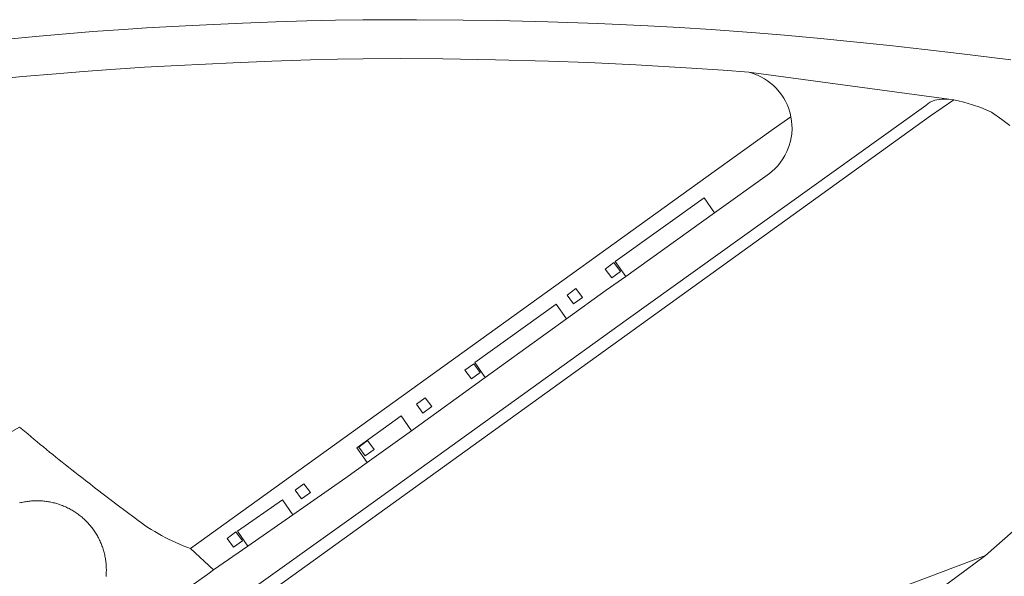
# Model space of a CAD drawing. Extents: x 152048 to 156914, y 461460 to 468786.
# Tile 182 of 256: x 154796 to 154905, y 467313 to 467374. Entities that reach past the tile are written whole.
import ezdxf

# ---------------------------------------------------------------- set-up
doc = ezdxf.new("R2010")
doc.units = 0
doc.header["$LTSCALE"] = 0.75
for name, color, linetype, lineweight in [('B-RO-VH-VERHARDING_ASFALT-GV', 251, 'CONTINUOUS', 18), ('B-RO-VH-VERHARDING_BETONSTRAATSTEEN-GV', 251, 'CONTINUOUS', 18), ('B-RO-VH-VERHARDING_TEGEL-GV', 251, 'CONTINUOUS', 18)]:
    doc.layers.add(name, color=color, linetype=linetype, lineweight=lineweight)

msp = doc.modelspace()

# ---------------------------------------------------------------- linework, layer by layer
at = {"layer": 'B-RO-VH-VERHARDING_ASFALT-GV'}
msp.add_lwpolyline([(154915.111, 467326.383), (154908.263, 467320.648), (154902.487, 467315.564), (154893.27, 467308.768), (154887.563, 467304.879), (154877.128, 467298.047), (154874.545, 467296.387), (154872.108, 467294.82), (154866.828, 467291.312), (154862.006, 467287.847), (154856.888, 467283.755), (154855.409, 467282.583), (154853.75, 467281.28), (154852.682, 467280.606)], dxfattribs=at)
msp.add_lwpolyline([(154915.111, 467326.383), (154908.263, 467320.648), (154902.487, 467315.564), (154893.27, 467308.768), (154887.563, 467304.879), (154877.128, 467298.047), (154874.545, 467296.387), (154872.108, 467294.82), (154866.828, 467291.312), (154862.006, 467287.847), (154856.888, 467283.755), (154855.409, 467282.583), (154853.75, 467281.28), (154852.682, 467280.606)], dxfattribs=at)
at = {"layer": 'B-RO-VH-VERHARDING_BETONSTRAATSTEEN-GV'}
for points in [[(154905.248, 467370.052), (154899.599, 467370.759), (154895.825, 467371.199), (154891.95, 467371.626), (154887.968, 467372.039), (154883.985, 467372.426), (154880.403, 467372.75), (154877.234, 467373.012), (154872.323, 467373.368), (154868.843, 467373.586), (154865.363, 467373.777), (154859.874, 467374.026), (154854.381, 467374.221), (154848.808, 467374.359), (154845.088, 467374.421), (154839.954, 467374.461), (154834.065, 467374.439), (154831.056, 467374.395), (154827.892, 467374.324), (154824.479, 467374.221), (154820.812, 467374.088), (154815.31, 467373.839), (154810.274, 467373.559), (154807.754, 467373.395), (154804.376, 467373.15), (154798.096, 467372.63), (154791.914, 467372.044)], [(154905.248, 467370.052), (154899.599, 467370.759), (154895.825, 467371.199), (154891.95, 467371.626), (154887.968, 467372.039), (154883.985, 467372.426), (154880.403, 467372.75), (154877.234, 467373.012), (154872.323, 467373.368), (154868.843, 467373.586), (154865.363, 467373.777), (154859.874, 467374.026), (154854.381, 467374.221), (154848.808, 467374.359), (154845.088, 467374.421), (154839.954, 467374.461), (154834.065, 467374.439), (154831.056, 467374.395), (154827.892, 467374.324), (154824.479, 467374.221), (154820.812, 467374.088), (154815.31, 467373.839), (154810.274, 467373.559), (154807.754, 467373.395), (154804.376, 467373.15), (154798.096, 467372.63), (154791.914, 467372.044)], [(154792.963, 467367.844), (154796.652, 467368.199), (154800.341, 467368.528), (154803.35, 467368.772), (154806.368, 467368.99), (154810.043, 467369.226), (154813.719, 467369.435), (154819.803, 467369.728), (154824.048, 467369.897), (154828.292, 467370.039), (154831.283, 467370.115), (154834.101, 467370.159), (154838.163, 467370.181), (154842.834, 467370.159), (154848.639, 467370.066), (154854.439, 467369.91), (154858.812, 467369.75), (154864.052, 467369.506), (154870.168, 467369.146), (154873.661, 467368.91), (154876.457, 467368.697), (154898.457, 467365.715), (154899.017, 467365.635), (154899.488, 467365.541), (154900.114, 467365.39), (154901.039, 467365.119), (154901.95, 467364.795), (154902.545, 467364.55), (154903.128, 467364.279), (154904.257, 467363.479), (154905.141, 467362.817)], [(154792.963, 467367.844), (154796.652, 467368.199), (154800.341, 467368.528), (154803.35, 467368.772), (154806.368, 467368.99), (154810.043, 467369.226), (154813.719, 467369.435), (154819.803, 467369.728), (154824.048, 467369.897), (154828.292, 467370.039), (154831.283, 467370.115), (154834.101, 467370.159), (154838.163, 467370.181), (154842.834, 467370.159), (154848.639, 467370.066), (154854.439, 467369.91), (154858.812, 467369.75), (154864.052, 467369.506), (154870.168, 467369.146), (154873.661, 467368.91), (154876.457, 467368.697), (154898.457, 467365.715), (154899.017, 467365.635), (154899.488, 467365.541), (154900.114, 467365.39), (154901.039, 467365.119), (154901.95, 467364.795), (154902.545, 467364.55), (154903.128, 467364.279), (154904.257, 467363.479), (154905.141, 467362.817)], [(154819.279, 467310.03), (154834.301, 467320.781), (154862.999, 467341.439), (154895.91, 467365.03), (154896.181, 467365.239), (154896.412, 467365.386), (154896.657, 467365.51), (154896.897, 467365.599), (154897.141, 467365.666), (154897.394, 467365.706), (154897.705, 467365.732), (154898.083, 467365.737), (154898.457, 467365.715), (154876.457, 467368.697), (154876.843, 467368.586), (154877.408, 467368.372), (154877.861, 467368.155), (154878.208, 467367.959), (154878.541, 467367.737), (154878.861, 467367.497), (154879.168, 467367.235), (154879.457, 467366.955), (154879.852, 467366.501), (154880.092, 467366.177), (154880.31, 467365.839), (154880.505, 467365.492), (154880.679, 467365.128), (154880.83, 467364.759), (154881.012, 467364.181), (154881.101, 467363.79), (154881.177, 467363.297), (154881.212, 467362.897), (154881.217, 467362.497), (154881.181, 467361.892), (154881.123, 467361.497), (154881.043, 467361.101), (154880.874, 467360.528), (154880.652, 467359.968), (154880.425, 467359.519), (154880.221, 467359.172), (154879.87, 467358.683), (154879.612, 467358.377), (154879.337, 467358.083), (154879.043, 467357.812), (154878.732, 467357.559), (154872.692, 467353.235), (154862.937, 467346.243), (154860.81, 467344.72), (154856.438, 467341.569), (154847.514, 467335.137), (154839.402, 467329.289), (154834.536, 467325.781), (154832.19, 467324.09), (154826.35, 467320.03), (154821.426, 467316.607), (154817.656, 467313.986), (154817, 467313.53), (154812.902, 467310.638)], [(154819.279, 467310.03), (154834.301, 467320.781), (154862.999, 467341.439), (154895.91, 467365.03), (154896.181, 467365.239), (154896.412, 467365.386), (154896.657, 467365.51), (154896.897, 467365.599), (154897.141, 467365.666), (154897.394, 467365.706), (154897.705, 467365.732), (154898.083, 467365.737), (154898.457, 467365.715), (154876.457, 467368.697), (154876.843, 467368.586), (154877.408, 467368.372), (154877.861, 467368.155), (154878.208, 467367.959), (154878.541, 467367.737), (154878.861, 467367.497), (154879.168, 467367.235), (154879.457, 467366.955), (154879.852, 467366.501), (154880.092, 467366.177), (154880.31, 467365.839), (154880.505, 467365.492), (154880.679, 467365.128), (154880.83, 467364.759), (154881.012, 467364.181), (154881.101, 467363.79), (154881.177, 467363.297), (154881.212, 467362.897), (154881.217, 467362.497), (154881.181, 467361.892), (154881.123, 467361.497), (154881.043, 467361.101), (154880.874, 467360.528), (154880.652, 467359.968), (154880.425, 467359.519), (154880.221, 467359.172), (154879.87, 467358.683), (154879.612, 467358.377), (154879.337, 467358.083), (154879.043, 467357.812), (154878.732, 467357.559), (154872.692, 467353.235), (154862.937, 467346.243), (154860.81, 467344.72), (154856.438, 467341.569), (154847.514, 467335.137), (154839.402, 467329.289), (154834.536, 467325.781), (154832.19, 467324.09), (154826.35, 467320.03), (154821.426, 467316.607), (154817.656, 467313.986), (154817, 467313.53), (154812.902, 467310.638)], [(154797.228, 467328.93), (154796.322, 467329.687), (154791.445, 467326.937), (154791.809, 467326.464), (154791.159, 467325.884), (154789.394, 467324.31), (154788.848, 467323.826), (154787.319, 467322.462), (154786.943, 467322.107), (154785.498, 467323.64)], [(154797.228, 467328.93), (154796.322, 467329.687), (154791.445, 467326.937), (154791.809, 467326.464), (154791.159, 467325.884), (154789.394, 467324.31), (154788.848, 467323.826), (154787.319, 467322.462), (154786.943, 467322.107), (154785.498, 467323.64)], [(154785.498, 467323.64), (154781.381, 467321.323), (154792.808, 467300.808), (154794.902, 467297.938), (154798.571, 467300.527), (154803.292, 467303.857), (154807.928, 467307.128), (154812.902, 467310.638), (154817, 467313.53), (154817.656, 467313.986), (154815.13, 467316.34)], [(154785.498, 467323.64), (154781.381, 467321.323), (154792.808, 467300.808), (154794.902, 467297.938), (154798.571, 467300.527), (154803.292, 467303.857), (154807.928, 467307.128), (154812.902, 467310.638), (154817, 467313.53), (154817.656, 467313.986), (154815.13, 467316.34)], [(154809.02, 467319.69), (154807.06, 467321.13), (154804.903, 467322.77)], [(154809.02, 467319.69), (154807.06, 467321.13), (154804.903, 467322.77)], [(154796.336, 467321.346), (154796.465, 467321.377), (154796.594, 467321.405), (154796.724, 467321.431), (154796.855, 467321.455), (154796.863, 467321.457), (154796.994, 467321.48), (154797.125, 467321.501), (154797.257, 467321.519), (154797.388, 467321.535), (154797.521, 467321.549), (154797.653, 467321.561), (154797.785, 467321.57), (154797.918, 467321.577), (154798.051, 467321.582), (154798.183, 467321.585), (154798.316, 467321.585), (154798.449, 467321.582), (154798.582, 467321.578), (154798.714, 467321.571), (154798.847, 467321.562), (154798.979, 467321.55), (154799.111, 467321.537), (154799.243, 467321.521), (154799.375, 467321.502), (154799.506, 467321.481), (154799.637, 467321.458), (154799.767, 467321.433), (154799.897, 467321.406), (154800.026, 467321.376), (154800.155, 467321.344), (154800.284, 467321.31), (154800.411, 467321.273), (154800.538, 467321.234), (154800.665, 467321.193), (154800.79, 467321.15), (154800.915, 467321.105), (154801.039, 467321.057), (154801.162, 467321.008), (154801.285, 467320.956), (154801.406, 467320.902), (154801.526, 467320.846), (154801.646, 467320.788), (154801.764, 467320.728), (154801.882, 467320.665), (154801.998, 467320.601), (154802.113, 467320.535), (154802.227, 467320.466), (154802.339, 467320.396), (154802.451, 467320.324), (154802.561, 467320.25), (154802.67, 467320.173), (154802.777, 467320.095), (154802.883, 467320.016), (154802.988, 467319.934), (154803.091, 467319.85), (154803.193, 467319.765), (154803.294, 467319.678), (154803.392, 467319.589), (154803.49, 467319.499), (154803.585, 467319.407), (154803.679, 467319.313), (154803.771, 467319.217), (154803.862, 467319.12), (154803.951, 467319.022), (154804.038, 467318.921), (154804.124, 467318.82), (154804.207, 467318.716), (154804.289, 467318.612), (154804.369, 467318.506), (154804.447, 467318.398), (154804.524, 467318.29), (154804.598, 467318.18), (154804.67, 467318.068), (154804.741, 467317.956), (154804.809, 467317.842), (154804.876, 467317.727), (154804.94, 467317.611), (154805.003, 467317.494), (154805.063, 467317.375), (154805.121, 467317.256), (154805.178, 467317.136), (154805.232, 467317.014), (154805.284, 467316.892), (154805.333, 467316.769), (154805.381, 467316.645), (154805.427, 467316.52), (154805.47, 467316.395), (154805.511, 467316.269), (154805.55, 467316.142), (154805.587, 467316.014), (154805.621, 467315.886), (154805.653, 467315.757), (154805.683, 467315.627), (154805.711, 467315.498), (154805.736, 467315.367), (154805.76, 467315.236), (154805.781, 467315.105), (154805.799, 467314.974), (154805.815, 467314.842), (154805.829, 467314.71), (154805.841, 467314.578), (154805.85, 467314.445), (154805.857, 467314.312), (154805.862, 467314.18), (154805.865, 467314.047), (154805.865, 467313.914), (154805.862, 467313.781), (154805.858, 467313.649), (154805.851, 467313.516), (154805.842, 467313.383), (154805.83, 467313.251)], [(154796.336, 467321.346), (154796.465, 467321.377), (154796.594, 467321.405), (154796.724, 467321.431), (154796.855, 467321.455), (154796.863, 467321.457), (154796.994, 467321.48), (154797.125, 467321.501), (154797.257, 467321.519), (154797.388, 467321.535), (154797.521, 467321.549), (154797.653, 467321.561), (154797.785, 467321.57), (154797.918, 467321.577), (154798.051, 467321.582), (154798.183, 467321.585), (154798.316, 467321.585), (154798.449, 467321.582), (154798.582, 467321.578), (154798.714, 467321.571), (154798.847, 467321.562), (154798.979, 467321.55), (154799.111, 467321.537), (154799.243, 467321.521), (154799.375, 467321.502), (154799.506, 467321.481), (154799.637, 467321.458), (154799.767, 467321.433), (154799.897, 467321.406), (154800.026, 467321.376), (154800.155, 467321.344), (154800.284, 467321.31), (154800.411, 467321.273), (154800.538, 467321.234), (154800.665, 467321.193), (154800.79, 467321.15), (154800.915, 467321.105), (154801.039, 467321.057), (154801.162, 467321.008), (154801.285, 467320.956), (154801.406, 467320.902), (154801.526, 467320.846), (154801.646, 467320.788), (154801.764, 467320.728), (154801.882, 467320.665), (154801.998, 467320.601), (154802.113, 467320.535), (154802.227, 467320.466), (154802.339, 467320.396), (154802.451, 467320.324), (154802.561, 467320.25), (154802.67, 467320.173), (154802.777, 467320.095), (154802.883, 467320.016), (154802.988, 467319.934), (154803.091, 467319.85), (154803.193, 467319.765), (154803.294, 467319.678), (154803.392, 467319.589), (154803.49, 467319.499), (154803.585, 467319.407), (154803.679, 467319.313), (154803.771, 467319.217), (154803.862, 467319.12), (154803.951, 467319.022), (154804.038, 467318.921), (154804.124, 467318.82), (154804.207, 467318.716), (154804.289, 467318.612), (154804.369, 467318.506), (154804.447, 467318.398), (154804.524, 467318.29), (154804.598, 467318.18), (154804.67, 467318.068), (154804.741, 467317.956), (154804.809, 467317.842), (154804.876, 467317.727), (154804.94, 467317.611), (154805.003, 467317.494), (154805.063, 467317.375), (154805.121, 467317.256), (154805.178, 467317.136), (154805.232, 467317.014), (154805.284, 467316.892), (154805.333, 467316.769), (154805.381, 467316.645), (154805.427, 467316.52), (154805.47, 467316.395), (154805.511, 467316.269), (154805.55, 467316.142), (154805.587, 467316.014), (154805.621, 467315.886), (154805.653, 467315.757), (154805.683, 467315.627), (154805.711, 467315.498), (154805.736, 467315.367), (154805.76, 467315.236), (154805.781, 467315.105), (154805.799, 467314.974), (154805.815, 467314.842), (154805.829, 467314.71), (154805.841, 467314.578), (154805.85, 467314.445), (154805.857, 467314.312), (154805.862, 467314.18), (154805.865, 467314.047), (154805.865, 467313.914), (154805.862, 467313.781), (154805.858, 467313.649), (154805.851, 467313.516), (154805.842, 467313.383), (154805.83, 467313.251)]]:
    msp.add_lwpolyline(points, dxfattribs=at)
for points in [[(154821.426, 467316.607), (154820.283, 467318.248), (154825.212, 467321.675), (154826.35, 467320.03), (154832.19, 467324.09), (154834.536, 467325.781), (154833.394, 467327.421), (154838.261, 467330.932), (154839.402, 467329.289), (154847.514, 467335.137), (154846.372, 467336.781), (154855.297, 467343.212), (154856.438, 467341.569), (154860.81, 467344.72), (154862.937, 467346.243), (154861.794, 467347.883), (154871.55, 467354.875), (154872.692, 467353.235), (154878.732, 467357.559), (154879.043, 467357.812), (154879.337, 467358.083), (154879.612, 467358.377), (154879.87, 467358.683), (154880.221, 467359.172), (154880.425, 467359.519), (154880.652, 467359.968), (154880.874, 467360.528), (154881.043, 467361.101), (154881.123, 467361.497), (154881.181, 467361.892), (154881.217, 467362.497), (154881.212, 467362.897), (154881.177, 467363.297), (154881.101, 467363.79), (154879.153, 467362.436), (154872.929, 467357.955), (154815.13, 467316.34), (154817.656, 467313.986)], [(154821.426, 467316.607), (154820.283, 467318.248), (154825.212, 467321.675), (154826.35, 467320.03), (154832.19, 467324.09), (154834.536, 467325.781), (154833.394, 467327.421), (154838.261, 467330.932), (154839.402, 467329.289), (154847.514, 467335.137), (154846.372, 467336.781), (154855.297, 467343.212), (154856.438, 467341.569), (154860.81, 467344.72), (154862.937, 467346.243), (154861.794, 467347.883), (154871.55, 467354.875), (154872.692, 467353.235), (154878.732, 467357.559), (154879.043, 467357.812), (154879.337, 467358.083), (154879.612, 467358.377), (154879.87, 467358.683), (154880.221, 467359.172), (154880.425, 467359.519), (154880.652, 467359.968), (154880.874, 467360.528), (154881.043, 467361.101), (154881.123, 467361.497), (154881.181, 467361.892), (154881.217, 467362.497), (154881.212, 467362.897), (154881.177, 467363.297), (154881.101, 467363.79), (154879.153, 467362.436), (154872.929, 467357.955), (154815.13, 467316.34), (154817.656, 467313.986)], [(154872.692, 467353.235), (154871.55, 467354.875), (154861.794, 467347.883), (154862.937, 467346.243)], [(154872.692, 467353.235), (154871.55, 467354.875), (154861.794, 467347.883), (154862.937, 467346.243)], [(154861.399, 467346.078), (154860.687, 467347.043), (154861.651, 467347.756), (154862.365, 467346.79)], [(154861.399, 467346.078), (154860.687, 467347.043), (154861.651, 467347.756), (154862.365, 467346.79)], [(154857.209, 467343.224), (154856.498, 467344.189), (154857.462, 467344.902), (154858.175, 467343.937)], [(154857.209, 467343.224), (154856.498, 467344.189), (154857.462, 467344.902), (154858.175, 467343.937)], [(154847.514, 467335.137), (154856.438, 467341.569), (154855.297, 467343.212), (154846.372, 467336.781)], [(154847.514, 467335.137), (154856.438, 467341.569), (154855.297, 467343.212), (154846.372, 467336.781)], [(154845.985, 467334.972), (154845.274, 467335.938), (154846.238, 467336.651), (154846.951, 467335.685)], [(154845.985, 467334.972), (154845.274, 467335.938), (154846.238, 467336.651), (154846.951, 467335.685)], [(154840.662, 467331.224), (154839.951, 467332.19), (154840.915, 467332.903), (154841.628, 467331.937)], [(154840.662, 467331.224), (154839.951, 467332.19), (154840.915, 467332.903), (154841.628, 467331.937)], [(154839.402, 467329.289), (154838.261, 467330.932), (154833.394, 467327.421), (154834.536, 467325.781)], [(154839.402, 467329.289), (154838.261, 467330.932), (154833.394, 467327.421), (154834.536, 467325.781)], [(154834.321, 467326.517), (154833.61, 467327.482), (154834.574, 467328.195), (154835.287, 467327.229)], [(154834.321, 467326.517), (154833.61, 467327.482), (154834.574, 467328.195), (154835.287, 467327.229)], [(154827.328, 467321.787), (154826.616, 467322.752), (154827.58, 467323.465), (154828.294, 467322.499)], [(154827.328, 467321.787), (154826.616, 467322.752), (154827.58, 467323.465), (154828.294, 467322.499)], [(154826.35, 467320.03), (154825.212, 467321.675), (154820.283, 467318.248), (154821.426, 467316.607)], [(154826.35, 467320.03), (154825.212, 467321.675), (154820.283, 467318.248), (154821.426, 467316.607)], [(154819.852, 467316.476), (154819.14, 467317.441), (154820.104, 467318.154), (154820.818, 467317.188)], [(154819.852, 467316.476), (154819.14, 467317.441), (154820.104, 467318.154), (154820.818, 467317.188)], [(154902.487, 467315.564), (154892.878, 467311.925), (154883.344, 467305.382), (154877.128, 467298.047), (154887.563, 467304.879), (154893.27, 467308.768)], [(154902.487, 467315.564), (154892.878, 467311.925), (154883.344, 467305.382), (154877.128, 467298.047), (154887.563, 467304.879), (154893.27, 467308.768)]]:
    msp.add_lwpolyline(points, close=True, dxfattribs=at)
for points in [[(154802.77, 467324.44, -0.0093715), (154797.228, 467328.93)], [(154802.77, 467324.44, -0.0093715), (154797.228, 467328.93)], [(154804.903, 467322.77, 0.0076088), (154802.77, 467324.44)], [(154804.903, 467322.77, 0.0076088), (154802.77, 467324.44)], [(154815.13, 467316.34, -0.084137), (154809.02, 467319.69)], [(154815.13, 467316.34, -0.084137), (154809.02, 467319.69)]]:
    msp.add_lwpolyline(points, format="xyb", dxfattribs=at)
at = {"layer": 'B-RO-VH-VERHARDING_TEGEL-GV'}
msp.add_lwpolyline([(154822.296, 467310.452), (154896.44, 467363.88), (154899.017, 467365.635), (154898.457, 467365.715), (154898.083, 467365.737), (154897.705, 467365.732), (154897.394, 467365.706), (154897.141, 467365.666), (154896.897, 467365.599), (154896.657, 467365.51), (154896.412, 467365.386), (154896.181, 467365.239), (154895.91, 467365.03), (154862.999, 467341.439), (154834.301, 467320.781), (154819.279, 467310.03), (154817.403, 467308.617), (154818.38, 467307.63), (154820.347, 467309.048), (154821.147, 467309.624)], close=True, dxfattribs=at)
msp.add_lwpolyline([(154822.296, 467310.452), (154896.44, 467363.88), (154899.017, 467365.635), (154898.457, 467365.715), (154898.083, 467365.737), (154897.705, 467365.732), (154897.394, 467365.706), (154897.141, 467365.666), (154896.897, 467365.599), (154896.657, 467365.51), (154896.412, 467365.386), (154896.181, 467365.239), (154895.91, 467365.03), (154862.999, 467341.439), (154834.301, 467320.781), (154819.279, 467310.03), (154817.403, 467308.617), (154818.38, 467307.63), (154820.347, 467309.048), (154821.147, 467309.624)], close=True, dxfattribs=at)

doc.saveas('drawing.dxf')
